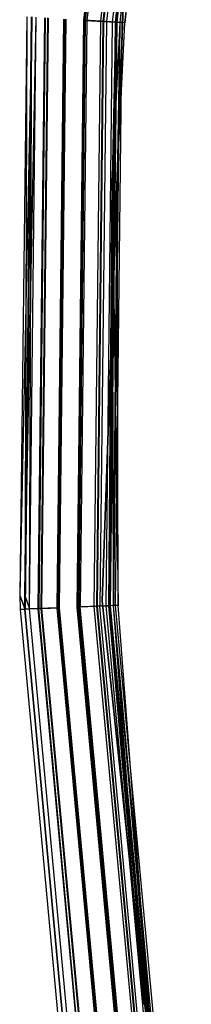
# Model space of a CAD drawing. Extents: x -22.9 to 23, y 4.7 to 50.6.
# Tile 6 of 95: x -22.9 to -22.2, y 25.2 to 29.1. Entities that reach past the tile are written whole.
import ezdxf

# ---------------------------------------------------------------- set-up
doc = ezdxf.new("R2010")
doc.units = 0
doc.header["$LTSCALE"] = 2.54
doc.layers.get('0').update_dxf_attribs({"linetype": 'CONTINUOUS'})

# ---------------------------------------------------------------- blocks, each defined once
blk = doc.blocks.new('HOTEL-MOOD-11783-11791_STL')
at = {"color": 0}
for p, q in [((-22.6441, 29.0968, 31.9698), (-22.3778, 31.42, 31.9698)), ((-22.6441, 29.0968, 31.9698), (-22.3778, 31.42, 31.9698)), ((-22.6396, 29.0966, 31.9893), (-22.3734, 31.4193, 31.9893)), ((-22.6396, 29.0966, 31.9893), (-22.3734, 31.4193, 31.9893)), ((-22.6368, 29.0964, 1.6256), (-22.3706, 31.4188, 1.6256)), ((-22.6368, 29.0964, 1.6256), (-22.3706, 31.4188, 1.6256)), ((-22.3663, 31.4181, 1.6061), (-22.6324, 29.0961, 1.6061)), ((-22.3663, 31.4181, 1.6061), (-22.6324, 29.0961, 1.6061)), ((-22.5764, 29.0926, 31.9371), (-22.3109, 31.4088, 31.9371)), ((-22.5764, 29.0926, 31.9371), (-22.3109, 31.4088, 31.9371)), ((-22.5668, 29.092, 1.6593), (-22.3014, 31.4072, 1.6593)), ((-22.5668, 29.092, 1.6593), (-22.3014, 31.4072, 1.6593)), ((-22.564, 29.0918, 31.9528), (-22.2986, 31.4068, 31.9528)), ((-22.564, 29.0918, 31.9528), (-22.2986, 31.4068, 31.9528)), ((-22.2891, 31.4052, 1.6437), (-22.5543, 29.0912, 1.6437)), ((-22.2891, 31.4052, 1.6437), (-22.5543, 29.0912, 1.6437)), ((-22.5296, 29.0897, 31.8783), (-22.2647, 31.4011, 31.8783)), ((-22.5296, 29.0897, 31.8783), (-22.2647, 31.4011, 31.8783)), ((-22.5182, 29.089, 1.7202), (-22.2534, 31.3992, 1.7202)), ((-22.5182, 29.089, 1.7202), (-22.2534, 31.3992, 1.7202)), ((-22.5129, 29.0886, 31.8049), (-22.2482, 31.3983, 31.8049)), ((-22.5129, 29.0886, 31.8049), (-22.2482, 31.3983, 31.8049)), ((-22.5116, 29.0885, 31.887), (-22.2469, 31.3981, 31.887)), ((-22.5116, 29.0885, 31.887), (-22.2469, 31.3981, 31.887)), ((-22.2362, 31.3963, 1.7961), (-22.5009, 29.0879, 1.7961)), ((-22.2362, 31.3963, 1.7961), (-22.5009, 29.0879, 1.7961)), ((-22.2357, 31.3962, 1.7115), (-22.5003, 29.0878, 1.7115)), ((-22.2357, 31.3962, 1.7115), (-22.5003, 29.0878, 1.7115)), ((-22.2284, 31.395, 31.8049), (-22.4929, 29.0874, 31.8049)), ((-22.2284, 31.395, 31.8049), (-22.4929, 29.0874, 31.8049)), ((-22.2362, 31.3963, 1.7961), (-22.4809, 29.0866, 1.7961)), ((-22.2362, 31.3963, 1.7961), (-22.4809, 29.0866, 1.7961)), ((-22.4809, 29.0866, 1.7961), (-22.2165, 31.393, 1.7961)), ((-22.4809, 29.0866, 1.7961), (-22.2165, 31.393, 1.7961)), ((-22.4605, 29.9327, 1.8265), (-22.5705, 26.7839, 1.8265)), ((-22.5705, 26.7839, 1.8065), (-22.4605, 29.9327, 1.8065)), ((-22.4605, 29.9327, 1.8265), (-22.5705, 26.7839, 1.8265)), ((-22.5705, 26.7839, 1.8065), (-22.4605, 29.9327, 1.8065)), ((-22.8703, 29.111, 31.8049), (-22.8987, 26.8044, 31.8049)), ((-22.8703, 29.111, 1.7963), (-22.8987, 26.8044, 1.7963)), ((-22.8703, 29.111, 31.8049), (-22.8987, 26.8044, 31.8049)), ((-22.8703, 29.111, 1.7963), (-22.8987, 26.8044, 1.7963)), ((-22.851, 29.1098, 1.7117), (-22.8987, 26.8044, 1.7963)), ((-22.851, 29.1098, 1.7117), (-22.8987, 26.8044, 1.7963)), ((-22.8788, 26.8052, 31.8049), (-22.8504, 29.1098, 31.8049)), ((-22.8788, 26.8052, 1.7963), (-22.8504, 29.1098, 1.7963)), ((-22.8788, 26.8052, 31.8049), (-22.8504, 29.1098, 31.8049)), ((-22.8788, 26.8052, 1.7963), (-22.8504, 29.1098, 1.7963)), ((-22.8788, 26.8052, 31.8049), (-22.8336, 29.1087, 31.8783)), ((-22.8788, 26.8052, 31.8049), (-22.8336, 29.1087, 31.8783)), ((-22.8703, 29.111, 31.8049), (-22.8779, 26.7502, 31.887)), ((-22.8703, 29.111, 31.8049), (-22.8779, 26.7502, 31.887)), ((-22.8779, 26.7502, 31.887), (-22.8516, 29.1099, 31.887)), ((-22.8779, 26.7502, 31.887), (-22.8516, 29.1099, 31.887)), ((-22.851, 29.1098, 1.7117), (-22.8773, 26.7503, 1.7117)), ((-22.851, 29.1098, 1.7117), (-22.8773, 26.7503, 1.7117)), ((-22.8599, 26.751, 31.8783), (-22.8336, 29.1087, 31.8783)), ((-22.8599, 26.751, 31.8783), (-22.8336, 29.1087, 31.8783)), ((-22.8593, 26.751, 1.7204), (-22.8504, 29.1098, 1.7963)), ((-22.8593, 26.751, 1.7204), (-22.8504, 29.1098, 1.7963)), ((-22.8593, 26.751, 1.7204), (-22.8331, 29.1087, 1.7204)), ((-22.8593, 26.751, 1.7204), (-22.8331, 29.1087, 1.7204)), ((-22.8255, 26.7524, 31.9528), (-22.7993, 29.1066, 31.9528)), ((-22.8255, 26.7524, 31.9528), (-22.7993, 29.1066, 31.9528)), ((-22.7971, 29.1064, 1.6438), (-22.8232, 26.7525, 1.6438)), ((-22.7971, 29.1064, 1.6438), (-22.8232, 26.7525, 1.6438)), ((-22.813, 26.7529, 31.9371), (-22.7868, 29.1058, 31.9371)), ((-22.813, 26.7529, 31.9371), (-22.7868, 29.1058, 31.9371)), ((-22.8108, 26.753, 1.6595), (-22.7846, 29.1057, 1.6595)), ((-22.8108, 26.753, 1.6595), (-22.7846, 29.1057, 1.6595)), ((-22.7497, 26.7554, 31.9893), (-22.7236, 29.1018, 31.9893)), ((-22.7497, 26.7554, 31.9893), (-22.7236, 29.1018, 31.9893)), ((-22.7453, 26.7556, 31.9698), (-22.7192, 29.1016, 31.9698)), ((-22.7453, 26.7556, 31.9698), (-22.7192, 29.1016, 31.9698)), ((-22.719, 29.1015, 1.6061), (-22.7451, 26.7556, 1.6061)), ((-22.719, 29.1015, 1.6061), (-22.7451, 26.7556, 1.6061)), ((-22.7407, 26.7558, 1.6256), (-22.7146, 29.1013, 1.6256)), ((-22.7407, 26.7558, 1.6256), (-22.7146, 29.1013, 1.6256)), ((-22.6701, 26.7586, 31.9698), (-22.6441, 29.0968, 31.9698)), ((-22.6701, 26.7586, 31.9698), (-22.6441, 29.0968, 31.9698)), ((-22.6656, 26.7588, 31.9893), (-22.6396, 29.0966, 31.9893)), ((-22.6656, 26.7588, 31.9893), (-22.6396, 29.0966, 31.9893)), ((-22.6628, 26.7589, 1.6256), (-22.6368, 29.0964, 1.6256)), ((-22.6628, 26.7589, 1.6256), (-22.6368, 29.0964, 1.6256)), ((-22.6324, 29.0961, 1.6061), (-22.6584, 26.7591, 1.6061)), ((-22.6324, 29.0961, 1.6061), (-22.6584, 26.7591, 1.6061)), ((-22.5764, 29.0926, 31.9371), (-22.6441, 29.0968, 31.9698)), ((-22.5764, 29.0926, 31.9371), (-22.6441, 29.0968, 31.9698)), ((-22.564, 29.0918, 31.9528), (-22.6396, 29.0966, 31.9893)), ((-22.564, 29.0918, 31.9528), (-22.6396, 29.0966, 31.9893)), ((-22.6368, 29.0964, 1.6256), (-22.5668, 29.092, 1.6593)), ((-22.6368, 29.0964, 1.6256), (-22.5668, 29.092, 1.6593)), ((-22.5543, 29.0912, 1.6437), (-22.6324, 29.0961, 1.6061)), ((-22.5543, 29.0912, 1.6437), (-22.6324, 29.0961, 1.6061)), ((-22.6024, 26.7614, 31.9371), (-22.5764, 29.0926, 31.9371)), ((-22.6024, 26.7614, 31.9371), (-22.5764, 29.0926, 31.9371)), ((-22.5927, 26.7618, 1.6593), (-22.5668, 29.092, 1.6593)), ((-22.5927, 26.7618, 1.6593), (-22.5668, 29.092, 1.6593)), ((-22.5899, 26.7619, 31.9528), (-22.564, 29.0918, 31.9528)), ((-22.5899, 26.7619, 31.9528), (-22.564, 29.0918, 31.9528)), ((-22.5543, 29.0912, 1.6437), (-22.5802, 26.7623, 1.6437)), ((-22.5543, 29.0912, 1.6437), (-22.5802, 26.7623, 1.6437)), ((-22.5296, 29.0897, 31.8783), (-22.5764, 29.0926, 31.9371)), ((-22.5296, 29.0897, 31.8783), (-22.5764, 29.0926, 31.9371)), ((-22.5668, 29.092, 1.6593), (-22.5182, 29.089, 1.7202)), ((-22.5668, 29.092, 1.6593), (-22.5182, 29.089, 1.7202)), ((-22.5116, 29.0885, 31.887), (-22.564, 29.0918, 31.9528)), ((-22.5116, 29.0885, 31.887), (-22.564, 29.0918, 31.9528)), ((-22.5555, 26.7633, 31.8783), (-22.5296, 29.0897, 31.8783)), ((-22.5555, 26.7633, 31.8783), (-22.5296, 29.0897, 31.8783)), ((-22.5003, 29.0878, 1.7115), (-22.5543, 29.0912, 1.6437)), ((-22.5003, 29.0878, 1.7115), (-22.5543, 29.0912, 1.6437)), ((-22.5441, 26.7637, 1.7202), (-22.5182, 29.089, 1.7202)), ((-22.5441, 26.7637, 1.7202), (-22.5182, 29.089, 1.7202)), ((-22.5388, 26.7639, 31.8049), (-22.5129, 29.0886, 31.8049)), ((-22.5388, 26.7639, 31.8049), (-22.5129, 29.0886, 31.8049)), ((-22.5375, 26.764, 31.887), (-22.5116, 29.0885, 31.887)), ((-22.5375, 26.764, 31.887), (-22.5116, 29.0885, 31.887)), ((-22.5182, 29.089, 1.7202), (-22.5312, 28.4669, 1.7961)), ((-22.5182, 29.089, 1.7202), (-22.5312, 28.4669, 1.7961)), ((-22.5009, 29.0879, 1.7961), (-22.5312, 28.4669, 1.7961)), ((-22.5009, 29.0879, 1.7961), (-22.5312, 28.4669, 1.7961)), ((-22.5129, 29.0886, 31.8049), (-22.5296, 29.0897, 31.8783)), ((-22.5129, 29.0886, 31.8049), (-22.5296, 29.0897, 31.8783)), ((-22.5003, 29.0878, 1.7115), (-22.5261, 26.7645, 1.7115)), ((-22.5003, 29.0878, 1.7115), (-22.5261, 26.7645, 1.7115)), ((-22.4929, 29.0874, 31.8049), (-22.5188, 26.7648, 31.8049)), ((-22.4929, 29.0874, 31.8049), (-22.5188, 26.7648, 31.8049)), ((-22.5182, 29.089, 1.7202), (-22.5009, 29.0879, 1.7961)), ((-22.5182, 29.089, 1.7202), (-22.5009, 29.0879, 1.7961)), ((-22.4929, 29.0874, 31.8049), (-22.5116, 29.0885, 31.887)), ((-22.4929, 29.0874, 31.8049), (-22.5116, 29.0885, 31.887)), ((-22.5003, 29.0878, 1.7115), (-22.5112, 28.4662, 1.7961)), ((-22.5003, 29.0878, 1.7115), (-22.5112, 28.4662, 1.7961)), ((-22.5112, 28.4662, 1.7961), (-22.4809, 29.0866, 1.7961)), ((-22.5112, 28.4662, 1.7961), (-22.4809, 29.0866, 1.7961)), ((-22.4809, 29.0866, 1.7961), (-22.5003, 29.0878, 1.7115)), ((-22.4809, 29.0866, 1.7961), (-22.5003, 29.0878, 1.7115)), ((-22.5441, 26.7637, 1.7202), (-22.5312, 28.4669, 1.7961)), ((-22.5441, 26.7637, 1.7202), (-22.5312, 28.4669, 1.7961)), ((-22.5312, 28.4669, 1.7961), (-22.5067, 26.7652, 1.7961)), ((-22.5312, 28.4669, 1.7961), (-22.5267, 26.7644, 1.7961)), ((-22.5312, 28.4669, 1.7961), (-22.5067, 26.7652, 1.7961)), ((-22.5312, 28.4669, 1.7961), (-22.5267, 26.7644, 1.7961)), ((-22.5261, 26.7645, 1.7115), (-22.5112, 28.4662, 1.7961)), ((-22.5261, 26.7645, 1.7115), (-22.5112, 28.4662, 1.7961)), ((-22.5067, 26.7652, 1.7961), (-22.5112, 28.4662, 1.7961)), ((-22.5067, 26.7652, 1.7961), (-22.5112, 28.4662, 1.7961)), ((-22.8987, 26.8044, 31.8049), (-22.8779, 26.7502, 31.887)), ((-22.8987, 26.8044, 31.8049), (-22.8966, 26.7495, 31.8049)), ((-22.8987, 26.8044, 31.8049), (-22.8779, 26.7502, 31.887)), ((-22.8987, 26.8044, 1.7963), (-22.8987, 26.8044, 31.8049)), ((-22.8987, 26.8044, 1.7963), (-22.8987, 26.8044, 31.8049)), ((-22.8987, 26.8044, 1.7963), (-22.8966, 26.7495, 1.7963)), ((-22.8987, 26.8044, 31.8049), (-22.8966, 26.7495, 31.8049)), ((-22.8987, 26.8044, 1.7963), (-22.8966, 26.7495, 1.7963)), ((-22.8987, 26.8044, 1.7963), (-22.8773, 26.7503, 1.7117)), ((-22.8987, 26.8044, 1.7963), (-22.8773, 26.7503, 1.7117)), ((-22.8766, 26.7503, 31.8049), (-22.8788, 26.8052, 31.8049)), ((-22.8788, 26.8052, 31.8049), (-22.8599, 26.751, 31.8783)), ((-22.8788, 26.8052, 31.8049), (-22.8599, 26.751, 31.8783)), ((-22.8766, 26.7503, 1.7963), (-22.8788, 26.8052, 1.7963)), ((-22.8788, 26.8052, 1.7963), (-22.8788, 26.8052, 31.8049)), ((-22.8766, 26.7503, 31.8049), (-22.8788, 26.8052, 31.8049)), ((-22.8788, 26.8052, 1.7963), (-22.8788, 26.8052, 31.8049)), ((-22.8788, 26.8052, 1.7963), (-22.8593, 26.751, 1.7204)), ((-22.8766, 26.7503, 1.7963), (-22.8788, 26.8052, 1.7963)), ((-22.8788, 26.8052, 1.7963), (-22.8593, 26.751, 1.7204)), ((-22.6024, 26.7614, 31.9371), (-22.6701, 26.7586, 31.9698)), ((-22.6024, 26.7614, 31.9371), (-22.6701, 26.7586, 31.9698)), ((-22.4555, 24.4302, 31.9698), (-22.6701, 26.7586, 31.9698)), ((-22.4555, 24.4302, 31.9698), (-22.6701, 26.7586, 31.9698)), ((-22.5899, 26.7619, 31.9528), (-22.6656, 26.7588, 31.9893)), ((-22.5899, 26.7619, 31.9528), (-22.6656, 26.7588, 31.9893)), ((-22.4511, 24.4308, 31.9893), (-22.6656, 26.7588, 31.9893)), ((-22.4511, 24.4308, 31.9893), (-22.6656, 26.7588, 31.9893)), ((-22.6628, 26.7589, 1.6256), (-22.5927, 26.7618, 1.6593)), ((-22.6628, 26.7589, 1.6256), (-22.5927, 26.7618, 1.6593)), ((-22.4484, 24.4312, 1.6256), (-22.6628, 26.7589, 1.6256)), ((-22.4484, 24.4312, 1.6256), (-22.6628, 26.7589, 1.6256)), ((-22.5802, 26.7623, 1.6437), (-22.6584, 26.7591, 1.6061)), ((-22.5802, 26.7623, 1.6437), (-22.6584, 26.7591, 1.6061)), ((-22.444, 24.4318, 1.6061), (-22.6584, 26.7591, 1.6061)), ((-22.444, 24.4318, 1.6061), (-22.6584, 26.7591, 1.6061)), ((-22.5555, 26.7633, 31.8783), (-22.6024, 26.7614, 31.9371)), ((-22.5555, 26.7633, 31.8783), (-22.6024, 26.7614, 31.9371)), ((-22.3885, 24.4398, 31.9371), (-22.6024, 26.7614, 31.9371)), ((-22.3885, 24.4398, 31.9371), (-22.6024, 26.7614, 31.9371)), ((-22.5927, 26.7618, 1.6593), (-22.5441, 26.7637, 1.7202)), ((-22.5927, 26.7618, 1.6593), (-22.5441, 26.7637, 1.7202)), ((-22.3789, 24.4412, 1.6593), (-22.5927, 26.7618, 1.6593)), ((-22.3789, 24.4412, 1.6593), (-22.5927, 26.7618, 1.6593)), ((-22.5375, 26.764, 31.887), (-22.5899, 26.7619, 31.9528)), ((-22.5375, 26.764, 31.887), (-22.5899, 26.7619, 31.9528)), ((-22.3761, 24.4416, 31.9528), (-22.5899, 26.7619, 31.9528)), ((-22.3761, 24.4416, 31.9528), (-22.5899, 26.7619, 31.9528)), ((-22.5261, 26.7645, 1.7115), (-22.5802, 26.7623, 1.6437)), ((-22.5261, 26.7645, 1.7115), (-22.5802, 26.7623, 1.6437)), ((-22.3666, 24.443, 1.6437), (-22.5802, 26.7623, 1.6437)), ((-22.3666, 24.443, 1.6437), (-22.5802, 26.7623, 1.6437)), ((-22.5705, 26.7839, 1.8265), (-22.2412, 23.6503, 1.8265)), ((-22.2412, 23.6503, 1.8065), (-22.5705, 26.7839, 1.8065)), ((-22.5705, 26.7839, 1.8265), (-22.2412, 23.6503, 1.8265)), ((-22.5705, 26.7839, 1.8265), (-22.5705, 26.7839, 1.8065)), ((-22.2412, 23.6503, 1.8065), (-22.5705, 26.7839, 1.8065)), ((-22.5705, 26.7839, 1.8265), (-22.5705, 26.7839, 1.8065)), ((-22.5388, 26.7639, 31.8049), (-22.5555, 26.7633, 31.8783)), ((-22.5388, 26.7639, 31.8049), (-22.5555, 26.7633, 31.8783)), ((-22.342, 24.4465, 31.8783), (-22.5555, 26.7633, 31.8783)), ((-22.342, 24.4465, 31.8783), (-22.5555, 26.7633, 31.8783)), ((-22.5267, 26.7644, 1.7961), (-22.5441, 26.7637, 1.7202)), ((-22.5267, 26.7644, 1.7961), (-22.5441, 26.7637, 1.7202)), ((-22.3308, 24.4482, 1.7202), (-22.5441, 26.7637, 1.7202)), ((-22.4061, 25.1745, 1.7961), (-22.5441, 26.7637, 1.7202)), ((-22.3308, 24.4482, 1.7202), (-22.5441, 26.7637, 1.7202)), ((-22.4061, 25.1745, 1.7961), (-22.5441, 26.7637, 1.7202)), ((-22.3255, 24.4489, 31.8049), (-22.5388, 26.7639, 31.8049)), ((-22.3255, 24.4489, 31.8049), (-22.5388, 26.7639, 31.8049)), ((-22.5188, 26.7648, 31.8049), (-22.5375, 26.764, 31.887)), ((-22.5188, 26.7648, 31.8049), (-22.5375, 26.764, 31.887)), ((-22.3242, 24.4491, 31.887), (-22.5375, 26.764, 31.887)), ((-22.3242, 24.4491, 31.887), (-22.5375, 26.764, 31.887)), ((-22.5267, 26.7644, 1.7961), (-22.3862, 25.1768, 1.7961)), ((-22.5267, 26.7644, 1.7961), (-22.3862, 25.1768, 1.7961)), ((-22.5267, 26.7644, 1.7961), (-22.4061, 25.1745, 1.7961)), ((-22.5267, 26.7644, 1.7961), (-22.4061, 25.1745, 1.7961)), ((-22.5067, 26.7652, 1.7961), (-22.5261, 26.7645, 1.7115)), ((-22.5067, 26.7652, 1.7961), (-22.5261, 26.7645, 1.7115)), ((-22.3862, 25.1768, 1.7961), (-22.5261, 26.7645, 1.7115)), ((-22.3862, 25.1768, 1.7961), (-22.5261, 26.7645, 1.7115)), ((-22.3129, 24.4507, 1.7115), (-22.5261, 26.7645, 1.7115)), ((-22.3129, 24.4507, 1.7115), (-22.5261, 26.7645, 1.7115)), ((-22.5188, 26.7648, 31.8049), (-22.3057, 24.4518, 31.8049)), ((-22.5188, 26.7648, 31.8049), (-22.3057, 24.4518, 31.8049)), ((-22.3862, 25.1768, 1.7961), (-22.5067, 26.7652, 1.7961)), ((-22.3862, 25.1768, 1.7961), (-22.5067, 26.7652, 1.7961)), ((-22.8773, 26.7503, 1.7117), (-22.8966, 26.7495, 1.7963)), ((-22.8773, 26.7503, 1.7117), (-22.8966, 26.7495, 1.7963)), ((-22.8966, 26.7495, 31.8049), (-22.8779, 26.7502, 31.887)), ((-22.8966, 26.7495, 31.8049), (-22.8779, 26.7502, 31.887)), ((-22.8966, 26.7495, 31.8049), (-22.6799, 24.3978, 31.8049)), ((-22.8966, 26.7495, 1.7963), (-22.8966, 26.7495, 31.8049)), ((-22.8966, 26.7495, 1.7963), (-22.8966, 26.7495, 31.8049)), ((-22.8966, 26.7495, 1.7963), (-22.6799, 24.3978, 1.7963)), ((-22.8966, 26.7495, 31.8049), (-22.6799, 24.3978, 31.8049)), ((-22.8966, 26.7495, 1.7963), (-22.6799, 24.3978, 1.7963)), ((-22.8255, 26.7524, 31.9528), (-22.8779, 26.7502, 31.887)), ((-22.8255, 26.7524, 31.9528), (-22.8779, 26.7502, 31.887)), ((-22.6614, 24.4004, 31.887), (-22.8779, 26.7502, 31.887)), ((-22.6614, 24.4004, 31.887), (-22.8779, 26.7502, 31.887)), ((-22.8232, 26.7525, 1.6438), (-22.8773, 26.7503, 1.7117)), ((-22.8232, 26.7525, 1.6438), (-22.8773, 26.7503, 1.7117)), ((-22.6608, 24.4005, 1.7117), (-22.8773, 26.7503, 1.7117)), ((-22.6608, 24.4005, 1.7117), (-22.8773, 26.7503, 1.7117)), ((-22.8766, 26.7503, 31.8049), (-22.8599, 26.751, 31.8783)), ((-22.8766, 26.7503, 31.8049), (-22.8599, 26.751, 31.8783)), ((-22.8766, 26.7503, 1.7963), (-22.8593, 26.751, 1.7204)), ((-22.8766, 26.7503, 1.7963), (-22.8593, 26.751, 1.7204)), ((-22.6601, 24.4006, 31.8049), (-22.8766, 26.7503, 31.8049)), ((-22.6601, 24.4006, 1.7963), (-22.8766, 26.7503, 1.7963)), ((-22.8766, 26.7503, 1.7963), (-22.8766, 26.7503, 31.8049)), ((-22.6601, 24.4006, 31.8049), (-22.8766, 26.7503, 31.8049)), ((-22.8766, 26.7503, 1.7963), (-22.8766, 26.7503, 31.8049)), ((-22.6601, 24.4006, 1.7963), (-22.8766, 26.7503, 1.7963)), ((-22.813, 26.7529, 31.9371), (-22.8599, 26.751, 31.8783)), ((-22.813, 26.7529, 31.9371), (-22.8599, 26.751, 31.8783)), ((-22.6435, 24.403, 31.8783), (-22.8599, 26.751, 31.8783)), ((-22.6435, 24.403, 31.8783), (-22.8599, 26.751, 31.8783)), ((-22.8593, 26.751, 1.7204), (-22.8108, 26.753, 1.6595)), ((-22.8593, 26.751, 1.7204), (-22.8108, 26.753, 1.6595)), ((-22.643, 24.4031, 1.7204), (-22.8593, 26.751, 1.7204)), ((-22.643, 24.4031, 1.7204), (-22.8593, 26.751, 1.7204)), ((-22.7497, 26.7554, 31.9893), (-22.8255, 26.7524, 31.9528)), ((-22.7497, 26.7554, 31.9893), (-22.8255, 26.7524, 31.9528)), ((-22.6094, 24.4079, 31.9528), (-22.8255, 26.7524, 31.9528)), ((-22.6094, 24.4079, 31.9528), (-22.8255, 26.7524, 31.9528)), ((-22.7451, 26.7556, 1.6061), (-22.8232, 26.7525, 1.6438)), ((-22.7451, 26.7556, 1.6061), (-22.8232, 26.7525, 1.6438)), ((-22.6073, 24.4083, 1.6438), (-22.8232, 26.7525, 1.6438)), ((-22.6073, 24.4083, 1.6438), (-22.8232, 26.7525, 1.6438)), ((-22.7453, 26.7556, 31.9698), (-22.813, 26.7529, 31.9371)), ((-22.7453, 26.7556, 31.9698), (-22.813, 26.7529, 31.9371)), ((-22.5971, 24.4097, 31.9371), (-22.813, 26.7529, 31.9371)), ((-22.5971, 24.4097, 31.9371), (-22.813, 26.7529, 31.9371)), ((-22.8108, 26.753, 1.6595), (-22.7407, 26.7558, 1.6256)), ((-22.8108, 26.753, 1.6595), (-22.7407, 26.7558, 1.6256)), ((-22.5949, 24.41, 1.6595), (-22.8108, 26.753, 1.6595)), ((-22.5949, 24.41, 1.6595), (-22.8108, 26.753, 1.6595)), ((-22.5344, 24.4188, 31.9893), (-22.7497, 26.7554, 31.9893)), ((-22.5344, 24.4188, 31.9893), (-22.7497, 26.7554, 31.9893)), ((-22.53, 24.4194, 31.9698), (-22.7453, 26.7556, 31.9698)), ((-22.53, 24.4194, 31.9698), (-22.7453, 26.7556, 31.9698)), ((-22.5299, 24.4194, 1.6061), (-22.7451, 26.7556, 1.6061)), ((-22.5299, 24.4194, 1.6061), (-22.7451, 26.7556, 1.6061)), ((-22.5255, 24.4201, 1.6256), (-22.7407, 26.7558, 1.6256)), ((-22.5255, 24.4201, 1.6256), (-22.7407, 26.7558, 1.6256)), ((-22.2937, 24.4535, 1.7961), (-22.3862, 25.1768, 1.7961)), ((-22.2937, 24.4535, 1.7961), (-22.3862, 25.1768, 1.7961)), ((-22.3129, 24.4507, 1.7115), (-22.3862, 25.1768, 1.7961)), ((-22.3129, 24.4507, 1.7115), (-22.3862, 25.1768, 1.7961))]:
    blk.add_line(p, q, dxfattribs=at)

msp = doc.modelspace()

# ---------------------------------------------------------------- block references
at = {"color": 0}
msp.add_blockref('HOTEL-MOOD-11783-11791_STL', (0, 0), dxfattribs=at)

doc.saveas('drawing.dxf')
